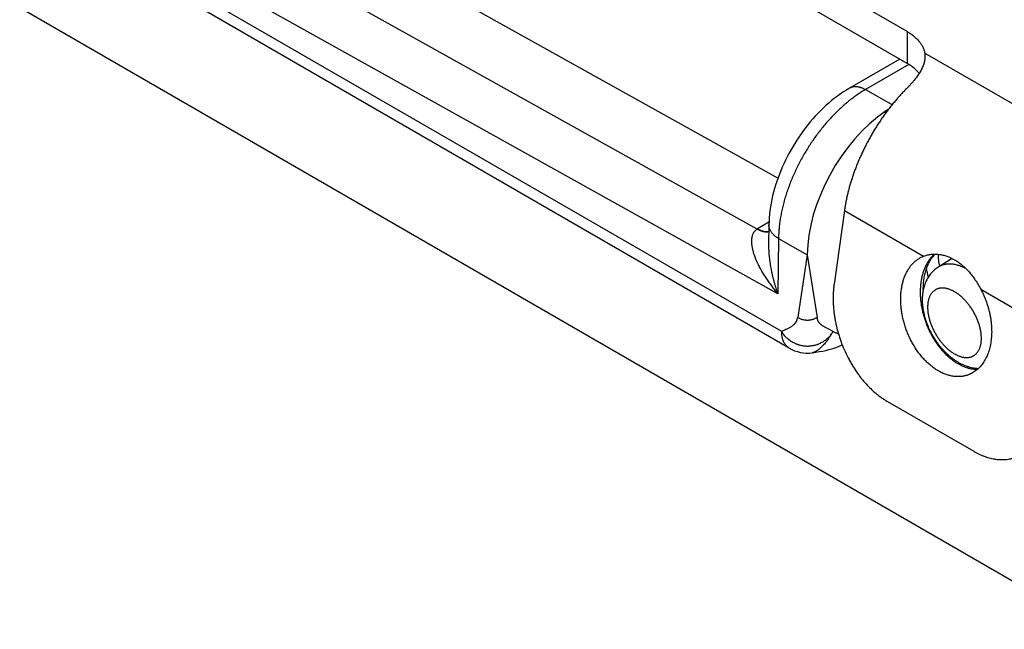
# Model space of a CAD drawing. Header units: inches. Extents: x 0 to 22, y 0 to 17.
# Tile 21 of 56: x 4.365 to 5.172, y 13.434 to 13.934. Entities that reach past the tile are written whole.
import ezdxf

# ---------------------------------------------------------------- set-up
doc = ezdxf.new("R2010")
doc.units = ezdxf.units.IN
doc.header["$LTSCALE"] = 1.21
doc.header["$MEASUREMENT"] = 0
doc.layers.get('0').update_dxf_attribs({"linetype": 'CONTINUOUS'})

msp = doc.modelspace()

# ---------------------------------------------------------------- linework, layer by layer
at = {"color": 6, "linetype": 'Continuous'}
for p, q in [((4.98658, 13.80404), (3.91858, 14.39916)), ((4.96953, 13.76236), (3.87386, 14.3729)), ((4.98644, 13.70942), (3.85527, 14.33974)), ((4.98969, 13.6785), (3.89493, 14.31059)), ((4.99591, 13.66476), (3.90114, 14.29686)), ((3.90784, 14.20795), (5.2478, 13.43427)), ((5.09259, 13.92438), (4.63934, 14.18608)), ((5.09259, 13.89825), (4.63934, 14.15995)), ((5.09259, 13.92438), (5.09259, 13.89825)), ((5.10701, 13.90673), (5.10724, 13.90393)), ((5.10701, 13.90673), (5.30951, 13.78981)), ((5.08659, 13.90172), (5.04523, 13.87784)), ((5.09399, 13.89724), (5.0584, 13.87669)), ((5.0584, 13.87669), (5.08059, 13.86433)), ((5.07492, 13.85696), (5.07492, 13.85906)), ((5.04118, 13.77763), (5.03271, 13.71726)), ((5.04118, 13.77763), (5.10608, 13.74016)), ((4.97928, 13.76809), (4.96985, 13.76255)), ((4.97922, 13.76596), (4.97897, 13.74983)), ((4.98712, 13.75452), (4.98644, 13.70942)), ((4.98712, 13.75452), (5.01072, 13.74137)), ((5.01072, 13.74137), (5.00282, 13.69006)), ((5.01072, 13.74137), (5.0187, 13.69002)), ((5.10608, 13.74016), (5.10645, 13.74031)), ((5.12959, 13.73813), (5.11852, 13.73142)), ((5.15307, 13.71303), (5.21796, 13.67556)), ((5.01474, 13.66099), (5.01474, 13.66099)), ((5.07654, 13.62101), (5.14725, 13.58019))]:
    msp.add_line(p, q, dxfattribs=at)
for points in [[(5.04523, 13.87784), (5.04281, 13.87639), (5.04032, 13.87481), (5.03786, 13.87314), (5.03543, 13.8714), (5.03302, 13.86957), (5.03065, 13.86767), (5.02832, 13.86571), (5.02603, 13.86368), (5.02379, 13.86159), (5.02158, 13.85944), (5.01942, 13.85724), (5.0173, 13.85498), (5.01523, 13.85266), (5.01319, 13.85028), (5.01121, 13.84787), (5.00927, 13.8454), (5.00739, 13.8429), (5.00555, 13.84036), (5.00377, 13.83778), (5.00204, 13.83516), (5.00036, 13.83251), (4.99873, 13.82981), (4.99716, 13.82709), (4.99564, 13.82433), (4.99418, 13.82155), (4.99278, 13.81875), (4.99145, 13.81592), (4.99017, 13.81307), (4.98895, 13.81018), (4.98779, 13.80728), (4.98669, 13.80435), (4.98567, 13.80142), (4.98471, 13.79847), (4.98383, 13.79552), (4.98302, 13.79255), (4.98228, 13.78958), (4.98161, 13.7866), (4.98102, 13.78361), (4.98051, 13.78062), (4.98008, 13.77764), (4.97974, 13.77467), (4.97948, 13.77172), (4.9793, 13.76879), (4.97922, 13.76596)], [(5.01473, 13.66099), (5.01771, 13.6614), (5.02065, 13.66188), (5.0234, 13.66239), (5.02598, 13.66295), (5.02841, 13.66355), (5.03069, 13.66419), (5.03285, 13.66488), (5.03489, 13.6656), (5.03682, 13.66636), (5.03864, 13.66716), (5.03939, 13.66752)]]:
    msp.add_lwpolyline(points, dxfattribs=at)
at = {"color": 7, "linetype": 'Continuous'}
msp.add_arc((4.99953, 13.71208), 0.05855, 120.45675, 120.82013, dxfattribs=at)
at = {"color": 6, "linetype": 'Continuous'}
for centre, radius, start, end in [((5.23254, 13.75278), 0.12627, 190.29008, 193.55629), ((5.01091, 13.69074), 0.03, 239.99859, 277.33929)]:
    msp.add_arc(centre, radius, start, end, dxfattribs=at)
for centre, major_axis, ratio, start_param, end_param in [((5.08205, 13.78186), (0.05066, 0.08624), 0.582262, 0.889969, 2.360598), ((5.08199, 13.78189), (0.04999, 0.08661), 0.577334, 0.848673, 0.885456)]:
    msp.add_ellipse(centre, major_axis=major_axis, ratio=ratio, start_param=start_param, end_param=end_param, dxfattribs=at)
for points, knots in [([(5.09259, 13.92438), (5.0931, 13.92409), (5.09408, 13.9235), (5.0955, 13.92256), (5.09685, 13.9216), (5.09813, 13.92059), (5.09933, 13.91956), (5.10046, 13.9185), (5.1015, 13.91741), (5.10247, 13.9163), (5.10334, 13.91516), (5.10414, 13.914), (5.10484, 13.91283), (5.10546, 13.91163), (5.10599, 13.91042), (5.10642, 13.9092), (5.10677, 13.90797), (5.10694, 13.90714), (5.10701, 13.90673)], [0, 0, 0, 0, 0.073836, 0.146113, 0.21679, 0.285831, 0.353212, 0.418921, 0.482989, 0.545478, 0.606464, 0.666032, 0.724287, 0.78134, 0.837306, 0.892311, 0.946492, 1, 1, 1, 1]), ([(5.10724, 13.90393), (5.10724, 13.90368), (5.10723, 13.90318), (5.10716, 13.90217), (5.10704, 13.90115), (5.10685, 13.90013), (5.10662, 13.89909), (5.1061, 13.89722), (5.10526, 13.89508), (5.10423, 13.89296), (5.10332, 13.89132), (5.10231, 13.88967), (5.10119, 13.88801), (5.09997, 13.88634), (5.09866, 13.88467), (5.09726, 13.88299), (5.09578, 13.88132), (5.09422, 13.87965), (5.09314, 13.87856), (5.09259, 13.87801)], [0, 0, 0, 0, 0.024472, 0.049183, 0.099459, 0.125107, 0.151137, 0.204443, 0.31665, 0.375856, 0.437209, 0.500722, 0.566372, 0.634099, 0.703812, 0.775399, 0.848734, 0.923665, 1, 1, 1, 1]), ([(5.10266, 13.88991), (5.10235, 13.8903), (5.10169, 13.89108), (5.10063, 13.8922), (5.09949, 13.89329), (5.09826, 13.89436), (5.09696, 13.89539), (5.09557, 13.89639), (5.09412, 13.89735), (5.09311, 13.89796), (5.09259, 13.89825)], [0, 0, 0, 0, 0.114282, 0.231519, 0.351836, 0.475305, 0.601913, 0.731611, 0.864334, 1, 1, 1, 1]), ([(5.0584, 13.87669), (5.0581, 13.87686), (5.0575, 13.87718), (5.05659, 13.87761), (5.05568, 13.87799), (5.05478, 13.87831), (5.05389, 13.87858), (5.05301, 13.8788), (5.05214, 13.87896), (5.05128, 13.87907), (5.05045, 13.87911), (5.04963, 13.8791), (5.04883, 13.87903), (5.04806, 13.87891), (5.04731, 13.87873), (5.04659, 13.87849), (5.04589, 13.8782), (5.04545, 13.87797), (5.04523, 13.87784)], [0, 0, 0, 0, 0.074572, 0.147422, 0.218515, 0.287824, 0.355335, 0.421048, 0.484984, 0.547185, 0.607732, 0.66677, 0.724472, 0.781025, 0.836629, 0.891504, 0.945879, 1, 1, 1, 1]), ([(5.0584, 13.87669), (5.05723, 13.87602), (5.05489, 13.8746), (5.05143, 13.8723), (5.04798, 13.86983), (5.04514, 13.86762), (5.04289, 13.86577), (5.04062, 13.86385), (5.03782, 13.86134), (5.03451, 13.85818), (5.03127, 13.85488), (5.02808, 13.85143), (5.02497, 13.84784), (5.02194, 13.84413), (5.01899, 13.8403), (5.01662, 13.83703), (5.01477, 13.83435), (5.01295, 13.83165), (5.01074, 13.82821), (5.00821, 13.824), (5.0058, 13.81973), (5.00351, 13.8154), (5.00136, 13.81102), (4.99934, 13.8066), (4.99746, 13.80216), (4.99572, 13.7977), (4.99414, 13.79324), (4.9927, 13.78878), (4.99143, 13.78433), (4.99031, 13.77992), (4.98951, 13.77625), (4.98896, 13.77334), (4.98846, 13.77047), (4.98795, 13.76692), (4.9875, 13.76272), (4.98721, 13.75859), (4.98713, 13.75587), (4.98712, 13.75452)], [0, 0, 0, 0, 0.027578, 0.05584, 0.084749, 0.114265, 0.129238, 0.144348, 0.174956, 0.206053, 0.237599, 0.269551, 0.301868, 0.334498, 0.367389, 0.400491, 0.417104, 0.433749, 0.46711, 0.50052, 0.533925, 0.567271, 0.600505, 0.633574, 0.666424, 0.699004, 0.731262, 0.763148, 0.79462, 0.825636, 0.856158, 0.871223, 0.886149, 0.915568, 0.944375, 0.972531, 1, 1, 1, 1]), ([(5.09259, 13.87801), (5.09177, 13.87719), (5.09014, 13.87552), (5.08773, 13.87296), (5.08535, 13.87033), (5.08301, 13.86763), (5.08071, 13.86486), (5.07845, 13.86203), (5.07623, 13.85915), (5.07406, 13.8562), (5.07194, 13.85321), (5.06988, 13.85016), (5.06786, 13.84707), (5.0659, 13.84394), (5.064, 13.84077), (5.06217, 13.83756), (5.06039, 13.83432), (5.05867, 13.83104), (5.05702, 13.82775), (5.05544, 13.82443), (5.05393, 13.82109), (5.05249, 13.81774), (5.05112, 13.81438), (5.04982, 13.811), (5.0486, 13.80763), (5.04745, 13.80425), (5.04639, 13.80088), (5.0454, 13.79751), (5.04449, 13.79415), (5.04366, 13.7908), (5.04291, 13.78748), (5.04225, 13.78417), (5.04167, 13.78089), (5.04134, 13.77871), (5.04118, 13.77763)], [0, 0, 0, 0, 0.030392, 0.061078, 0.092031, 0.123226, 0.154634, 0.186231, 0.217988, 0.249883, 0.281895, 0.314003, 0.346185, 0.37842, 0.410688, 0.442966, 0.475231, 0.507459, 0.539625, 0.571707, 0.603681, 0.635523, 0.667212, 0.698729, 0.730054, 0.761168, 0.792051, 0.822684, 0.853047, 0.883116, 0.912868, 0.942281, 0.971332, 1, 1, 1, 1]), ([(4.98712, 13.75452), (4.98681, 13.75471), (4.98621, 13.75509), (4.98533, 13.75569), (4.98451, 13.75632), (4.98374, 13.75697), (4.98303, 13.75765), (4.98236, 13.75834), (4.98176, 13.75905), (4.98122, 13.75978), (4.98074, 13.76052), (4.98033, 13.76128), (4.97998, 13.76204), (4.97969, 13.76281), (4.97947, 13.76359), (4.97932, 13.76438), (4.97923, 13.76517), (4.97921, 13.76569), (4.97922, 13.76596)], [0, 0, 0, 0, 0.074523, 0.147362, 0.218471, 0.287815, 0.355371, 0.421132, 0.48511, 0.547342, 0.607907, 0.666952, 0.724649, 0.781184, 0.836761, 0.891597, 0.945927, 1, 1, 1, 1]), ([(4.96953, 13.76236), (4.96928, 13.76221), (4.96881, 13.76189), (4.96816, 13.76135), (4.96757, 13.76075), (4.96713, 13.76021), (4.96682, 13.75976), (4.96652, 13.75929), (4.96619, 13.75868), (4.96585, 13.75792), (4.96558, 13.75714), (4.96535, 13.75633), (4.96521, 13.75564), (4.96512, 13.75508), (4.96504, 13.75452), (4.96494, 13.75352), (4.96491, 13.75236), (4.96495, 13.75119), (4.96501, 13.75031), (4.9651, 13.74942), (4.96522, 13.74853), (4.96536, 13.74764), (4.96553, 13.74675), (4.96573, 13.74586), (4.96601, 13.74467), (4.96634, 13.74348), (4.96671, 13.74229), (4.9671, 13.7411), (4.96762, 13.73962), (4.96832, 13.73785), (4.96894, 13.73638), (4.96947, 13.73521), (4.97001, 13.73404), (4.97072, 13.73259), (4.97161, 13.73086), (4.97255, 13.72913), (4.97353, 13.72742), (4.97454, 13.72572), (4.97559, 13.72403), (4.97704, 13.72179), (4.97855, 13.71958), (4.98011, 13.7174), (4.98173, 13.71523), (4.98381, 13.71255), (4.98555, 13.71046), (4.98644, 13.70942)], [0, 0, 0, 0, 0.014159, 0.028163, 0.042055, 0.055863, 0.062744, 0.069609, 0.083315, 0.097046, 0.110849, 0.124749, 0.138753, 0.145792, 0.152853, 0.16705, 0.195777, 0.210321, 0.224978, 0.239738, 0.254591, 0.269537, 0.284577, 0.299707, 0.314927, 0.345609, 0.361061, 0.376579, 0.407813, 0.439301, 0.471022, 0.486962, 0.502952, 0.535074, 0.567381, 0.599862, 0.632502, 0.66529, 0.698218, 0.731284, 0.797803, 0.831245, 0.864799, 0.932216, 1, 1, 1, 1]), ([(4.97897, 13.74984), (4.97896, 13.74897), (4.97896, 13.74723), (4.97905, 13.74462), (4.97919, 13.74244), (4.97934, 13.74071), (4.97951, 13.73898), (4.97976, 13.73683), (4.98012, 13.73425), (4.98054, 13.73169), (4.98101, 13.72915), (4.98153, 13.72662), (4.9821, 13.7241), (4.98271, 13.72161), (4.98337, 13.71913), (4.98407, 13.71667), (4.98506, 13.71342), (4.98587, 13.71101), (4.98644, 13.70942)], [0, 0, 0, 0, 0.063236, 0.126471, 0.189675, 0.221252, 0.252806, 0.31584, 0.378771, 0.441582, 0.504259, 0.566794, 0.629185, 0.691427, 0.75351, 0.815424, 0.877155, 1, 1, 1, 1]), ([(5.11514, 13.74191), (5.11483, 13.74164), (5.11421, 13.74107), (5.11331, 13.74017), (5.11245, 13.73923), (5.11162, 13.73823), (5.11082, 13.73718), (5.10981, 13.73572), (5.10863, 13.73376), (5.10759, 13.73169), (5.10684, 13.72996), (5.10632, 13.72861), (5.10583, 13.72723), (5.10524, 13.72532), (5.10461, 13.72285), (5.10412, 13.72031), (5.10382, 13.71823), (5.10358, 13.71609), (5.10338, 13.71336), (5.10333, 13.71002), (5.10346, 13.70663), (5.10371, 13.70377), (5.104, 13.70148), (5.10426, 13.69974), (5.10457, 13.698), (5.10504, 13.69568), (5.10573, 13.69279), (5.10672, 13.68934), (5.10768, 13.6865), (5.10853, 13.68426), (5.10943, 13.68204), (5.11065, 13.67931), (5.11226, 13.67612), (5.114, 13.67303), (5.11556, 13.67054), (5.11688, 13.66862), (5.11788, 13.66722), (5.11892, 13.66585), (5.12033, 13.66409), (5.1218, 13.6624), (5.12332, 13.66079), (5.12447, 13.65962), (5.12564, 13.65851), (5.12684, 13.65744), (5.12804, 13.65642), (5.12967, 13.65513), (5.13172, 13.65365), (5.13343, 13.65258), (5.13429, 13.65208)], [0, 0, 0, 0, 0.012113, 0.024357, 0.036742, 0.049276, 0.061968, 0.074826, 0.101064, 0.128048, 0.141835, 0.15582, 0.170007, 0.184393, 0.213756, 0.243897, 0.259252, 0.274791, 0.306389, 0.338643, 0.371493, 0.404871, 0.421735, 0.438702, 0.455762, 0.472905, 0.507391, 0.542075, 0.576865, 0.594272, 0.611671, 0.646399, 0.680958, 0.71526, 0.749218, 0.766042, 0.78275, 0.79933, 0.815774, 0.848221, 0.864213, 0.880041, 0.895698, 0.91118, 0.926479, 0.941589, 0.97121, 1, 1, 1, 1]), ([(5.1059, 13.71287), (5.1059, 13.71365), (5.10592, 13.71519), (5.10604, 13.71749), (5.10625, 13.71973), (5.10654, 13.72191), (5.10691, 13.72403), (5.10736, 13.72608), (5.10788, 13.72805), (5.10848, 13.72994), (5.10914, 13.73175), (5.10988, 13.73346), (5.11067, 13.73508), (5.11152, 13.7366), (5.11242, 13.73802), (5.11338, 13.73934), (5.11437, 13.74056), (5.11507, 13.74131), (5.11543, 13.74167)], [0, 0, 0, 0, 0.075252, 0.149129, 0.221534, 0.292372, 0.36156, 0.429018, 0.494677, 0.558478, 0.620373, 0.680329, 0.738331, 0.794382, 0.848507, 0.90076, 0.95122, 1, 1, 1, 1]), ([(5.10645, 13.7403), (5.10691, 13.74048), (5.10786, 13.7408), (5.10931, 13.74119), (5.11081, 13.74149), (5.11233, 13.74171), (5.11388, 13.74184), (5.11545, 13.74188), (5.11704, 13.74183), (5.11919, 13.74163), (5.12191, 13.74116), (5.1246, 13.74039), (5.12673, 13.73959), (5.12889, 13.73867), (5.13046, 13.73785), (5.13149, 13.73726)], [0, 0, 0, 0, 0.057221, 0.115006, 0.173379, 0.232359, 0.291976, 0.352271, 0.413279, 0.475037, 0.600897, 0.7302, 0.796245, 0.86323, 1, 1, 1, 1]), ([(5.11933, 13.73195), (5.11905, 13.73361), (5.11868, 13.73609), (5.11832, 13.73939), (5.11819, 13.74102), (5.11813, 13.74183)], [0, 0, 0, 0, 0.506904, 0.755262, 1, 1, 1, 1]), ([(5.11828, 13.6461), (5.11733, 13.64665), (5.11592, 13.64753), (5.1141, 13.64882), (5.11274, 13.64986), (5.11139, 13.65096), (5.11007, 13.65212), (5.10876, 13.65334), (5.10748, 13.65461), (5.10623, 13.65593), (5.105, 13.65731), (5.1038, 13.65874), (5.10263, 13.66022), (5.1015, 13.66174), (5.10039, 13.6633), (5.09933, 13.66491), (5.0983, 13.66656), (5.09731, 13.66824), (5.09636, 13.66996), (5.09545, 13.6717), (5.09458, 13.67348), (5.09376, 13.67529), (5.09272, 13.67772), (5.09154, 13.68082), (5.09052, 13.68397), (5.0898, 13.68652), (5.08916, 13.68906), (5.08848, 13.69225), (5.08788, 13.69609), (5.08749, 13.69989), (5.08734, 13.70304), (5.08734, 13.70553), (5.08739, 13.70736), (5.08749, 13.70917), (5.0877, 13.71154), (5.08802, 13.71386), (5.08846, 13.71614), (5.08883, 13.71779), (5.08926, 13.71941), (5.08973, 13.72099), (5.09026, 13.72253), (5.09084, 13.72402), (5.09147, 13.72546), (5.09215, 13.72685), (5.09287, 13.7282), (5.0939, 13.7299), (5.09502, 13.73151), (5.09623, 13.73301), (5.09718, 13.73407), (5.09816, 13.73506), (5.09919, 13.73599), (5.10025, 13.73686), (5.10135, 13.73766), (5.10249, 13.73839), (5.10365, 13.73906), (5.10485, 13.73965), (5.10567, 13.74), (5.10608, 13.74016)], [0, 0, 0, 0, 0.029514, 0.04463, 0.059973, 0.075537, 0.091311, 0.107287, 0.123457, 0.139814, 0.156349, 0.173054, 0.189919, 0.206934, 0.224091, 0.241375, 0.258774, 0.276274, 0.293862, 0.311525, 0.329248, 0.347017, 0.364819, 0.400458, 0.436054, 0.4538, 0.471494, 0.506661, 0.541449, 0.575754, 0.609482, 0.626103, 0.642548, 0.658807, 0.674871, 0.706385, 0.721826, 0.737049, 0.75205, 0.766826, 0.781376, 0.7957, 0.809802, 0.823681, 0.837344, 0.850793, 0.877084, 0.889954, 0.902655, 0.9152, 0.927606, 0.939888, 0.952061, 0.964143, 0.976148, 0.988095, 1, 1, 1, 1]), ([(5.14145, 13.72956), (5.14092, 13.72985), (5.13987, 13.73041), (5.13828, 13.73117), (5.13669, 13.73184), (5.13512, 13.73241), (5.13356, 13.73288), (5.13202, 13.73325), (5.13051, 13.73352), (5.12926, 13.73367), (5.12828, 13.73373), (5.12732, 13.73376), (5.12614, 13.73373), (5.12498, 13.73362), (5.12407, 13.73348), (5.12319, 13.73331), (5.12211, 13.73303), (5.12106, 13.73267), (5.12025, 13.73233), (5.11946, 13.73196), (5.11889, 13.73164), (5.11852, 13.73142)], [0, 0, 0, 0, 0.075153, 0.148383, 0.219665, 0.289001, 0.35642, 0.421965, 0.485699, 0.547703, 0.578092, 0.608091, 0.666987, 0.724567, 0.752928, 0.781031, 0.836565, 0.891403, 0.918643, 0.945803, 1, 1, 1, 1]), ([(5.13149, 13.73726), (5.13257, 13.73664), (5.1347, 13.73527), (5.13722, 13.73332), (5.13917, 13.73161), (5.14062, 13.73023), (5.14204, 13.72879), (5.14342, 13.72727), (5.14476, 13.72569), (5.14607, 13.72404), (5.14733, 13.72233), (5.14856, 13.72057), (5.14975, 13.71875), (5.1509, 13.71689), (5.15201, 13.71498), (5.15272, 13.71368), (5.15307, 13.71303)], [0, 0, 0, 0, 0.113568, 0.230655, 0.290502, 0.351203, 0.412749, 0.475127, 0.538314, 0.602285, 0.667008, 0.732443, 0.798541, 0.865226, 0.932411, 1, 1, 1, 1]), ([(5.11852, 13.73142), (5.11796, 13.73108), (5.11687, 13.73036), (5.11532, 13.72916), (5.11387, 13.72784), (5.11252, 13.72642), (5.11128, 13.72491), (5.11016, 13.72331), (5.10915, 13.72164), (5.10825, 13.7199), (5.10747, 13.7181), (5.1068, 13.71625), (5.10624, 13.71436), (5.10579, 13.71243), (5.10544, 13.71046), (5.10511, 13.7078), (5.10502, 13.70577), (5.10502, 13.70442)], [0, 0, 0, 0, 0.062012, 0.124004, 0.185964, 0.247888, 0.309779, 0.371651, 0.433531, 0.495458, 0.557482, 0.619664, 0.682073, 0.744781, 0.807862, 0.871389, 1, 1, 1, 1]), ([(5.03271, 13.71726), (5.03256, 13.71617), (5.0323, 13.71398), (5.03204, 13.71066), (5.03191, 13.70728), (5.03191, 13.70385), (5.03204, 13.70038), (5.0323, 13.69687), (5.03269, 13.69335), (5.03321, 13.6898), (5.03385, 13.68625), (5.03487, 13.6815), (5.03614, 13.67679), (5.03764, 13.67213), (5.0393, 13.66752), (5.04165, 13.66186), (5.04436, 13.6564), (5.04673, 13.65216), (5.04921, 13.64807), (5.05188, 13.64414), (5.05472, 13.6404), (5.05692, 13.63772), (5.05918, 13.63516), (5.06151, 13.63272), (5.0639, 13.63042), (5.06634, 13.62824), (5.06882, 13.62621), (5.07135, 13.62432), (5.07392, 13.62259), (5.07566, 13.62152), (5.07654, 13.62101)], [0, 0, 0, 0, 0.029447, 0.059386, 0.08978, 0.120594, 0.151798, 0.183363, 0.215256, 0.24744, 0.279874, 0.312518, 0.37826, 0.411281, 0.444341, 0.510393, 0.576074, 0.608673, 0.641053, 0.704984, 0.736471, 0.767589, 0.798305, 0.828589, 0.858414, 0.887758, 0.916606, 0.944941, 0.972746, 1, 1, 1, 1]), ([(5.15356, 13.67281), (5.15356, 13.67323), (5.15354, 13.67408), (5.15346, 13.67537), (5.15332, 13.67669), (5.15314, 13.67803), (5.1529, 13.67939), (5.15261, 13.68076), (5.15227, 13.68215), (5.15188, 13.68354), (5.15144, 13.68494), (5.15079, 13.68681), (5.15005, 13.68866), (5.14922, 13.6905), (5.14855, 13.69187), (5.14784, 13.69323), (5.1471, 13.69456), (5.14631, 13.69588), (5.14549, 13.69717), (5.14464, 13.69843), (5.14375, 13.69966), (5.14284, 13.70086), (5.1419, 13.70202), (5.14093, 13.70314), (5.13994, 13.70422), (5.13893, 13.70525), (5.1379, 13.70624), (5.13686, 13.70717), (5.1358, 13.70806), (5.13474, 13.70889), (5.13366, 13.70966), (5.13258, 13.71038), (5.1315, 13.71104), (5.13042, 13.71163), (5.12934, 13.71216), (5.12826, 13.71263), (5.12719, 13.71304), (5.12614, 13.71337), (5.12509, 13.71364), (5.12406, 13.71385), (5.12305, 13.71398), (5.12222, 13.71404), (5.12156, 13.71405), (5.12093, 13.71403), (5.12014, 13.71397), (5.11923, 13.71383), (5.11834, 13.71362), (5.11762, 13.71339), (5.11707, 13.71317), (5.11653, 13.71293), (5.11587, 13.71259), (5.11512, 13.71212), (5.11441, 13.71157), (5.11375, 13.71097), (5.11312, 13.71031), (5.11254, 13.70958), (5.11201, 13.7088), (5.11152, 13.70796), (5.11108, 13.70707), (5.11069, 13.70613), (5.11035, 13.70514), (5.11006, 13.7041), (5.10983, 13.70301), (5.10964, 13.70188), (5.10951, 13.70072), (5.10943, 13.69952), (5.10941, 13.6987), (5.10941, 13.69829)], [0, 0, 0, 0, 0.016045, 0.032494, 0.049325, 0.066515, 0.084037, 0.101867, 0.119978, 0.138346, 0.156947, 0.175755, 0.213883, 0.233152, 0.252516, 0.271943, 0.291401, 0.31086, 0.330286, 0.34965, 0.368921, 0.388069, 0.407063, 0.425876, 0.444477, 0.462841, 0.480943, 0.498759, 0.516267, 0.533444, 0.55027, 0.566731, 0.582815, 0.59851, 0.613807, 0.628701, 0.64319, 0.657278, 0.670974, 0.68429, 0.697241, 0.709849, 0.716033, 0.722142, 0.73415, 0.745913, 0.757473, 0.768876, 0.774536, 0.780175, 0.791418, 0.802661, 0.813958, 0.82536, 0.836918, 0.848677, 0.860682, 0.87297, 0.885575, 0.898525, 0.911846, 0.925557, 0.939665, 0.95417, 0.969067, 0.984347, 1, 1, 1, 1]), ([(5.15307, 13.71303), (5.15351, 13.71219), (5.15438, 13.7105), (5.15558, 13.7079), (5.15668, 13.70526), (5.15753, 13.70302), (5.15815, 13.70121), (5.15874, 13.69939), (5.15941, 13.69711), (5.16011, 13.69434), (5.1607, 13.69158), (5.16119, 13.68881), (5.16156, 13.68605), (5.16182, 13.6833), (5.16196, 13.68058), (5.162, 13.6779), (5.16192, 13.67525), (5.16172, 13.67266), (5.16142, 13.67012), (5.161, 13.66765), (5.16047, 13.66525), (5.15983, 13.66293), (5.15908, 13.6607), (5.15823, 13.65856), (5.15728, 13.65652), (5.15623, 13.65459), (5.15508, 13.65277), (5.15384, 13.65107), (5.15272, 13.64975), (5.15179, 13.64876), (5.15083, 13.64782), (5.14959, 13.64673), (5.14802, 13.64555), (5.14637, 13.64451), (5.14466, 13.64361), (5.14347, 13.64312), (5.14288, 13.64289)], [0, 0, 0, 0, 0.036006, 0.072218, 0.108553, 0.144932, 0.163113, 0.181275, 0.217514, 0.253594, 0.289461, 0.325063, 0.360345, 0.395257, 0.429746, 0.463763, 0.497263, 0.530206, 0.562562, 0.594303, 0.625403, 0.655848, 0.685631, 0.714753, 0.743218, 0.771042, 0.798252, 0.824885, 0.850985, 0.863853, 0.876608, 0.901811, 0.92667, 0.951264, 0.975678, 1, 1, 1, 1]), ([(5.10502, 13.70442), (5.10502, 13.70282), (5.10515, 13.70041), (5.10556, 13.69721), (5.10598, 13.69478), (5.10652, 13.69234), (5.10716, 13.6899), (5.10792, 13.68747), (5.10878, 13.68506), (5.10974, 13.68266), (5.1108, 13.68029), (5.11195, 13.67795), (5.1132, 13.67565), (5.11453, 13.6734), (5.11594, 13.67121), (5.11743, 13.66908), (5.119, 13.66701), (5.12063, 13.66502), (5.12233, 13.66312), (5.12409, 13.6613), (5.12591, 13.65957), (5.12778, 13.65795), (5.1297, 13.65643), (5.13167, 13.65501), (5.13368, 13.65372), (5.13574, 13.65254), (5.13783, 13.65149), (5.13996, 13.65056), (5.14213, 13.64978), (5.14432, 13.64914), (5.14655, 13.64865), (5.14879, 13.64833), (5.1503, 13.64822), (5.15105, 13.6482)], [0, 0, 0, 0, 0.060647, 0.091516, 0.122748, 0.154333, 0.186253, 0.218478, 0.250975, 0.283699, 0.316602, 0.349632, 0.382732, 0.415845, 0.448912, 0.481878, 0.514686, 0.547288, 0.579637, 0.611694, 0.643428, 0.674817, 0.705845, 0.736511, 0.76682, 0.79679, 0.826445, 0.855821, 0.884957, 0.913899, 0.942691, 0.971378, 1, 1, 1, 1]), ([(5.10941, 13.69829), (5.10941, 13.69787), (5.10943, 13.69702), (5.10951, 13.69573), (5.10965, 13.69441), (5.10983, 13.69307), (5.11007, 13.69171), (5.11036, 13.69034), (5.1107, 13.68895), (5.11109, 13.68756), (5.11153, 13.68617), (5.11218, 13.68429), (5.11292, 13.68244), (5.11375, 13.6806), (5.11442, 13.67923), (5.11513, 13.67788), (5.11587, 13.67654), (5.11666, 13.67522), (5.11748, 13.67393), (5.11833, 13.67267), (5.11922, 13.67144), (5.12013, 13.67024), (5.12107, 13.66908), (5.12204, 13.66796), (5.12303, 13.66688), (5.12404, 13.66585), (5.12507, 13.66486), (5.12611, 13.66393), (5.12717, 13.66304), (5.12823, 13.66221), (5.12931, 13.66144), (5.13039, 13.66072), (5.13147, 13.66007), (5.13255, 13.65947), (5.13363, 13.65894), (5.13471, 13.65847), (5.13578, 13.65807), (5.13683, 13.65773), (5.13788, 13.65746), (5.13891, 13.65726), (5.13992, 13.65712), (5.14075, 13.65707), (5.14141, 13.65706), (5.14204, 13.65707), (5.14283, 13.65713), (5.14374, 13.65727), (5.14463, 13.65748), (5.14535, 13.65771), (5.1459, 13.65793), (5.14644, 13.65817), (5.1471, 13.65851), (5.14785, 13.65899), (5.14855, 13.65953), (5.14922, 13.66013), (5.14985, 13.66079), (5.15043, 13.66152), (5.15096, 13.6623), (5.15145, 13.66314), (5.15189, 13.66403), (5.15228, 13.66497), (5.15262, 13.66597), (5.15291, 13.66701), (5.15314, 13.66809), (5.15333, 13.66922), (5.15346, 13.67038), (5.15354, 13.67159), (5.15356, 13.6724), (5.15356, 13.67281)], [0, 0, 0, 0, 0.016045, 0.032494, 0.049325, 0.066515, 0.084037, 0.101867, 0.119978, 0.138346, 0.156947, 0.175755, 0.213883, 0.233152, 0.252516, 0.271943, 0.291401, 0.31086, 0.330286, 0.34965, 0.368921, 0.388069, 0.407063, 0.425876, 0.444477, 0.462841, 0.480943, 0.498759, 0.516267, 0.533444, 0.55027, 0.566731, 0.582815, 0.59851, 0.613807, 0.628701, 0.64319, 0.657278, 0.670974, 0.68429, 0.697241, 0.709849, 0.716033, 0.722142, 0.73415, 0.745913, 0.757473, 0.768876, 0.774536, 0.780175, 0.791418, 0.802661, 0.813958, 0.82536, 0.836918, 0.848677, 0.860682, 0.87297, 0.885575, 0.898525, 0.911846, 0.925557, 0.939665, 0.95417, 0.969067, 0.984347, 1, 1, 1, 1]), ([(4.98969, 13.6785), (4.99001, 13.67868), (4.99066, 13.67902), (4.99165, 13.67951), (4.99267, 13.67998), (4.9937, 13.68045), (4.99473, 13.68092), (4.99574, 13.68141), (4.99674, 13.68194), (4.9977, 13.68251), (4.99862, 13.68313), (4.99934, 13.68371), (4.99988, 13.68421), (5.00027, 13.68461), (5.00064, 13.68502), (5.00099, 13.68547), (5.00131, 13.68594), (5.00161, 13.68643), (5.00188, 13.68696), (5.00213, 13.68752), (5.00235, 13.6881), (5.00254, 13.68872), (5.0027, 13.68938), (5.00278, 13.68983), (5.00282, 13.69006)], [0, 0, 0, 0, 0.059367, 0.119669, 0.180695, 0.242179, 0.303833, 0.365385, 0.426611, 0.487379, 0.547683, 0.607688, 0.637696, 0.667793, 0.698064, 0.728613, 0.759557, 0.791032, 0.823185, 0.856175, 0.890173, 0.925355, 0.961902, 1, 1, 1, 1]), ([(5.0187, 13.69002), (5.01843, 13.68982), (5.01788, 13.68945), (5.017, 13.68895), (5.01605, 13.68853), (5.01505, 13.68817), (5.01401, 13.6879), (5.01294, 13.6877), (5.01184, 13.68758), (5.01074, 13.68754), (5.00964, 13.68758), (5.00855, 13.68771), (5.00748, 13.68791), (5.00644, 13.68819), (5.00545, 13.68855), (5.0045, 13.68899), (5.00362, 13.68948), (5.00308, 13.68986), (5.00282, 13.69006)], [0, 0, 0, 0, 0.058128, 0.118027, 0.179455, 0.242142, 0.305822, 0.370262, 0.435209, 0.500402, 0.56558, 0.630481, 0.694847, 0.758431, 0.821002, 0.882294, 0.94204, 1, 1, 1, 1]), ([(5.03193, 13.67839), (5.0316, 13.67861), (5.03092, 13.67902), (5.02988, 13.67959), (5.02883, 13.68013), (5.02778, 13.68064), (5.02673, 13.68115), (5.0257, 13.68166), (5.0247, 13.68219), (5.02374, 13.68275), (5.02283, 13.68336), (5.02211, 13.68391), (5.02157, 13.68439), (5.02119, 13.68477), (5.02083, 13.68517), (5.02049, 13.6856), (5.02017, 13.68605), (5.01988, 13.68652), (5.01961, 13.68703), (5.01936, 13.68756), (5.01915, 13.68813), (5.01896, 13.68873), (5.01881, 13.68936), (5.01873, 13.6898), (5.0187, 13.69002)], [0, 0, 0, 0, 0.064597, 0.128937, 0.192983, 0.25661, 0.319648, 0.381916, 0.443261, 0.503606, 0.562988, 0.621617, 0.650782, 0.679941, 0.709189, 0.738639, 0.76842, 0.798679, 0.829577, 0.861287, 0.893992, 0.927883, 0.963154, 1, 1, 1, 1]), ([(4.98969, 13.6785), (4.9898, 13.67826), (4.99002, 13.67779), (4.9904, 13.67711), (4.99083, 13.67645), (4.99146, 13.6756), (4.99216, 13.6748), (4.99291, 13.67403), (4.9935, 13.67348), (4.99411, 13.67295), (4.99463, 13.67252), (4.99506, 13.67218), (4.99538, 13.67194), (4.9957, 13.6717), (4.99613, 13.67138), (4.99667, 13.671), (4.99734, 13.67056), (4.99801, 13.67013), (4.99892, 13.6696), (4.99985, 13.66911), (5.00079, 13.66866), (5.00151, 13.66834), (5.00225, 13.66806), (5.00299, 13.66779), (5.00374, 13.66755), (5.00475, 13.66726), (5.00604, 13.66696), (5.00813, 13.66661), (5.01025, 13.66647), (5.01237, 13.66653), (5.01395, 13.66668), (5.01552, 13.66693), (5.01706, 13.66727), (5.01833, 13.66765), (5.01933, 13.66799), (5.02031, 13.66837), (5.02152, 13.66891), (5.02293, 13.66964), (5.02429, 13.67046), (5.02537, 13.67122), (5.02621, 13.67187), (5.02682, 13.67237), (5.02742, 13.6729), (5.02819, 13.67363), (5.02911, 13.67458), (5.03013, 13.67579), (5.03108, 13.67706), (5.03166, 13.67794), (5.03193, 13.67839)], [0, 0, 0, 0, 0.015335, 0.030713, 0.046171, 0.06173, 0.093162, 0.109024, 0.124951, 0.140911, 0.156865, 0.164826, 0.172769, 0.180692, 0.188595, 0.204346, 0.220028, 0.23565, 0.251221, 0.282247, 0.297729, 0.313207, 0.328696, 0.344212, 0.359758, 0.375331, 0.406542, 0.437817, 0.500388, 0.531658, 0.5629, 0.594122, 0.625332, 0.656536, 0.67214, 0.687746, 0.718959, 0.750182, 0.781413, 0.812655, 0.828282, 0.843914, 0.859549, 0.875186, 0.906451, 0.937693, 0.968885, 1, 1, 1, 1]), ([(4.99591, 13.66477), (4.99566, 13.66491), (4.99518, 13.66521), (4.9945, 13.66573), (4.99386, 13.66631), (4.99325, 13.66695), (4.9927, 13.66764), (4.99218, 13.6684), (4.99172, 13.6692), (4.99129, 13.67006), (4.99092, 13.67097), (4.99059, 13.67192), (4.99032, 13.67292), (4.99009, 13.67397), (4.98991, 13.67505), (4.98979, 13.67617), (4.98971, 13.67732), (4.98969, 13.6781), (4.98969, 13.6785)], [0, 0, 0, 0, 0.053903, 0.108058, 0.162714, 0.218114, 0.274487, 0.33204, 0.390957, 0.451398, 0.513506, 0.577403, 0.64317, 0.710827, 0.780367, 0.85177, 0.924997, 1, 1, 1, 1]), ([(5.03193, 13.67839), (5.03173, 13.67813), (5.03133, 13.67761), (5.03076, 13.67679), (5.03021, 13.67596), (5.02967, 13.67511), (5.02915, 13.67426), (5.02863, 13.67342), (5.02819, 13.67272), (5.02784, 13.67217), (5.02757, 13.67177), (5.0273, 13.67137), (5.02702, 13.67098), (5.02674, 13.6706), (5.02637, 13.6701), (5.02589, 13.6695), (5.02512, 13.66857), (5.02433, 13.6677), (5.02353, 13.66687), (5.02294, 13.66628), (5.02235, 13.66572), (5.02178, 13.66519), (5.02121, 13.66468), (5.02066, 13.66419), (5.02011, 13.66374), (5.01957, 13.66332), (5.01904, 13.66293), (5.01851, 13.66257), (5.018, 13.66225), (5.01749, 13.66196), (5.017, 13.66171), (5.01652, 13.66149), (5.01605, 13.66131), (5.01559, 13.66117), (5.01515, 13.66106), (5.01487, 13.66101), (5.01473, 13.66099)], [0, 0, 0, 0, 0.039474, 0.079193, 0.119084, 0.159042, 0.198938, 0.238635, 0.277991, 0.2975, 0.316876, 0.336107, 0.355184, 0.374104, 0.392865, 0.4299, 0.466263, 0.536827, 0.570945, 0.604217, 0.636584, 0.667994, 0.69842, 0.72784, 0.756237, 0.783598, 0.809914, 0.835184, 0.859413, 0.882615, 0.904787, 0.925919, 0.946005, 0.965041, 0.983034, 1, 1, 1, 1]), ([(5.03193, 13.67839), (5.03227, 13.67821), (5.03295, 13.67786), (5.034, 13.6774), (5.03507, 13.677), (5.0358, 13.67679), (5.03616, 13.6767)], [0, 0, 0, 0, 0.251619, 0.501969, 0.751261, 1, 1, 1, 1]), ([(5.14288, 13.64289), (5.14241, 13.64272), (5.14147, 13.6424), (5.14004, 13.64201), (5.13857, 13.64172), (5.13708, 13.64151), (5.13557, 13.6414), (5.13404, 13.64138), (5.13249, 13.64144), (5.13093, 13.6416), (5.12935, 13.64185), (5.12777, 13.6422), (5.12618, 13.64263), (5.12459, 13.64315), (5.123, 13.64376), (5.12086, 13.64469), (5.1193, 13.64551), (5.11828, 13.6461)], [0, 0, 0, 0, 0.057816, 0.115759, 0.173956, 0.232527, 0.291592, 0.351266, 0.411658, 0.472867, 0.534984, 0.598095, 0.662272, 0.727559, 0.793973, 0.861525, 1, 1, 1, 1]), ([(5.13429, 13.65208), (5.13494, 13.65171), (5.13624, 13.651), (5.13823, 13.65006), (5.14023, 13.64926), (5.14191, 13.6487), (5.14325, 13.64833), (5.14457, 13.648), (5.14622, 13.64769), (5.14819, 13.64745), (5.1495, 13.64738), (5.15015, 13.64738)], [0, 0, 0, 0, 0.134335, 0.26591, 0.394711, 0.520758, 0.582771, 0.644126, 0.764949, 0.883485, 1, 1, 1, 1]), ([(5.15043, 13.64775), (5.14976, 13.6478), (5.14841, 13.64797), (5.14636, 13.64839), (5.14426, 13.64899), (5.14286, 13.64951), (5.14216, 13.6498)], [0, 0, 0, 0, 0.233275, 0.477237, 0.732659, 1, 1, 1, 1]), ([(5.14725, 13.58019), (5.14799, 13.57976), (5.14949, 13.57893), (5.15177, 13.57781), (5.15406, 13.57681), (5.15635, 13.57593), (5.15865, 13.57518), (5.16094, 13.57456), (5.16285, 13.57415), (5.16437, 13.57388), (5.16587, 13.57367), (5.16774, 13.57348), (5.16998, 13.57338), (5.17218, 13.57341), (5.17437, 13.57357), (5.17651, 13.57387), (5.17863, 13.57429), (5.1807, 13.57485), (5.18205, 13.57531), (5.18272, 13.57556)], [0, 0, 0, 0, 0.069912, 0.138649, 0.206203, 0.272574, 0.337794, 0.401914, 0.464994, 0.496168, 0.527108, 0.588322, 0.648725, 0.70841, 0.767484, 0.826059, 0.884253, 0.942191, 1, 1, 1, 1])]:
    msp.add_open_spline(points, degree=3, knots=knots, dxfattribs=at)
at = {"color": 7, "linetype": 'Continuous'}
for points, knots in [([(4.96953, 13.76236), (4.96995, 13.76213), (4.9708, 13.7617), (4.97209, 13.76115), (4.97316, 13.76079), (4.97401, 13.76056), (4.97483, 13.76037), (4.97584, 13.76021), (4.97702, 13.76014), (4.97799, 13.76018), (4.97873, 13.76027), (4.97909, 13.76034), (4.97927, 13.76038)], [0, 0, 0, 0, 0.142788, 0.280466, 0.412881, 0.477103, 0.539994, 0.661799, 0.778621, 0.891083, 0.945936, 1, 1, 1, 1]), ([(4.96985, 13.76255), (4.97025, 13.76232), (4.97107, 13.7619), (4.97231, 13.76136), (4.97335, 13.76099), (4.97417, 13.76076), (4.97477, 13.76061), (4.97537, 13.76049), (4.97595, 13.7604), (4.97654, 13.76034), (4.97729, 13.7603), (4.97821, 13.76032), (4.97894, 13.76041), (4.97929, 13.76048)], [0, 0, 0, 0, 0.142393, 0.279694, 0.411826, 0.475968, 0.538835, 0.60045, 0.660846, 0.720064, 0.778146, 0.89105, 1, 1, 1, 1])]:
    msp.add_open_spline(points, degree=3, knots=knots, dxfattribs=at)
at = {"color": 6, "linetype": 'Continuous'}
msp.add_open_spline([(5.01472, 13.66099), (5.01472, 13.66099), (5.01472, 13.66099), (5.01471, 13.66099)], degree=3, dxfattribs=at)

doc.saveas('drawing.dxf')
